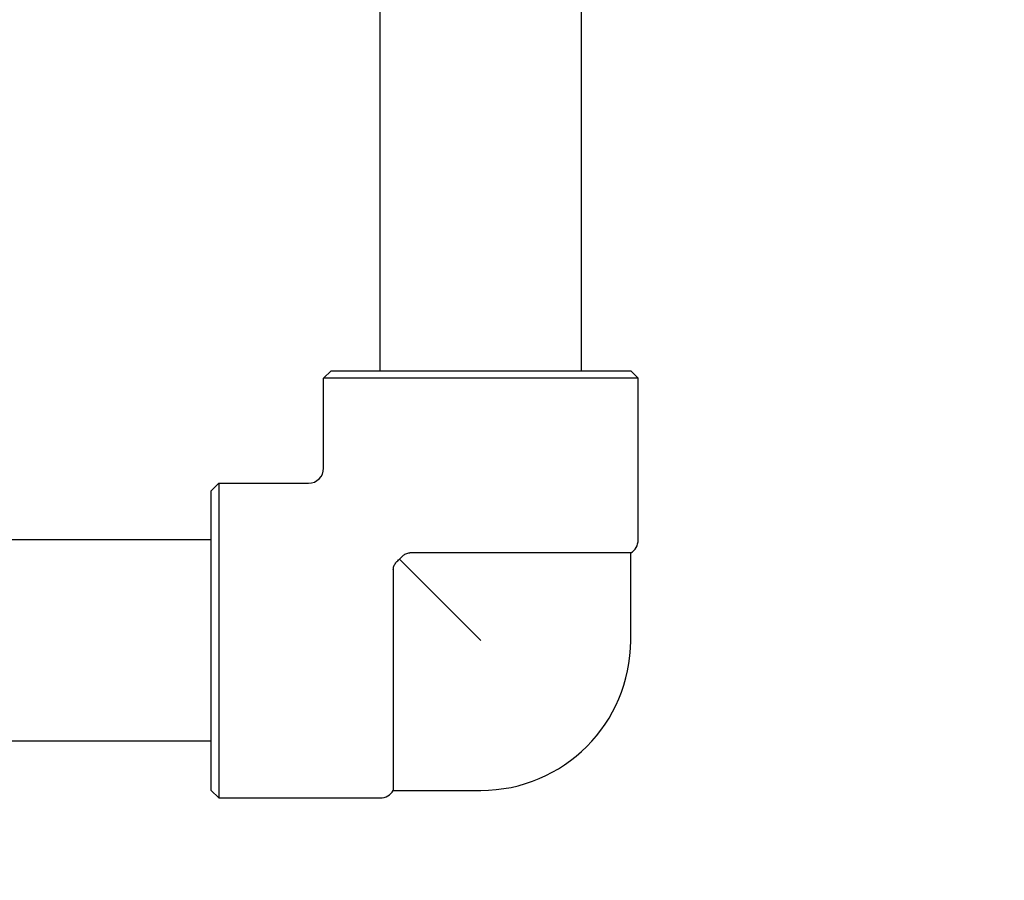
# Model space of a CAD drawing. Header units: inches. Extents: x 24 to 1128, y -69 to 748.
# Tile 72 of 256: x 139.48 to 143.58, y 226.94 to 230.53. Entities that reach past the tile are written whole.
import ezdxf

# ---------------------------------------------------------------- set-up
doc = ezdxf.new("R2010")
doc.units = ezdxf.units.IN
doc.header["$LTSCALE"] = 32
doc.header["$MEASUREMENT"] = 0
doc.layers.add('Dimension (ANSI)', color=7, linetype='Continuous', lineweight=25)
doc.layers.add('Visible (ANSI)', color=7, linetype='Continuous', lineweight=30)
doc.styles.add('Note Text (ANSI)', font='tahoma.ttf')
doc.dimstyles.new('SB Fraction-16 (ANSI)', dxfattribs={"dimscale": 32, "dimtxt": 0.125, "dimasz": 0.098425, "dimexe": 0.125, "dimexo": 0.0625, "dimgap": 0.031496, "dimtad": 0, "dimtih": 1, "dimtoh": 1, "dimdec": 4, "dimrnd": 1e-08, "dimzin": 0, "dimdsep": 46, "dimlunit": 5, "dimtxsty": 'Note Text (ANSI)', "dimcen": 0.09, "dimdle": 0.393701, "dimclrd": 256, "dimclre": 256, "dimclrt": 256, "dimadec": 0, "dimazin": 3, "dimtfac": 0.96, "dimtofl": 0, "dimtmove": 0, "dimatfit": 3, "dimfxl": 1, "dimfrac": 2, "dimtolj": 1, "dimtzin": 12, "dimlwd": -1, "dimlwe": -1, "dimarcsym": 0})

# ---------------------------------------------------------------- blocks, each defined once
blk = doc.blocks.new('*D15')
at = {"layer": 'Defpoints', "color": 0, "transparency": 16777216}
for p in [(152.2904, 475.4837), (60.9568, 155.772), (120.1654, 155.772)]:
    blk.add_point(p, dxfattribs=at)
at = {"layer": 'Dimension (ANSI)', "transparency": 16777216}
for p, q in [((150.2904, 475.4837), (56.9568, 475.4837)), ((60.9568, 472.3341), (60.9568, 338.1609)), ((60.9568, 158.9216), (60.9568, 331.0948)), ((118.1654, 155.772), (56.9568, 155.772))]:
    blk.add_line(p, q, dxfattribs=at)
for points in [[(60.4319, 472.3341), (61.4817, 472.3341), (60.9568, 475.4837)], [(60.4319, 158.9216), (61.4817, 158.9216), (60.9568, 155.772)]]:
    blk.add_solid(points, dxfattribs=at)
at = {"layer": 'Dimension (ANSI)', "transparency": 16777216, "insert": (48.754, 337.153), "char_height": 4, "attachment_point": 1, "style": 'Note Text (ANSI)'}
blk.add_mtext('\\A1;319 11/16', dxfattribs=at)

msp = doc.modelspace()

# ---------------------------------------------------------------- linework, layer by layer
at = {"layer": 'Visible (ANSI)'}
for p, q in [((140.98111, 229.0617), (140.98111, 231.1442)), ((141.82111, 229.0617), (141.82111, 231.1442)), ((140.77611, 229.0617), (140.74486, 229.03045)), ((140.77611, 229.0617), (142.02611, 229.0617)), ((142.02611, 229.0617), (142.05736, 229.03045)), ((142.05736, 229.03045), (140.74486, 229.03045)), ((140.74486, 228.65545), (140.74486, 229.03045)), ((142.05736, 228.3562), (142.05736, 229.03045)), ((140.27611, 228.5617), (140.30736, 228.59295)), ((140.30736, 228.59295), (140.30736, 227.28045)), ((140.30736, 228.59295), (140.68236, 228.59295)), ((140.27611, 227.3117), (140.27611, 228.5617)), ((140.27611, 228.3567), (138.11111, 228.3567)), ((142.02611, 228.30207), (141.10468, 228.30207)), ((142.02611, 227.9367), (142.02611, 228.30207)), ((141.06173, 228.27608), (141.40111, 227.9367)), ((141.03574, 228.23313), (141.03574, 227.3117)), ((140.27611, 227.5167), (138.11111, 227.5167)), ((140.27611, 227.3117), (140.30736, 227.28045)), ((141.03574, 227.3117), (141.40111, 227.3117)), ((140.30736, 227.28045), (140.98161, 227.28045))]:
    msp.add_line(p, q, dxfattribs=at)
for centre, radius, start, end in [((140.68236, 228.65545), 0.0625, 270, 0), ((141.99486, 228.3562), 0.0625, 300, 0), ((141.40111, 227.9367), 0.625, 270, 0), ((140.98161, 227.34295), 0.0625, 270, 330)]:
    msp.add_arc(centre, radius, start, end, dxfattribs=at)
for points, knots in [([(141.06173, 228.27608), (141.06256, 228.27709), (141.06341, 228.27809), (141.06766, 228.28291), (141.07168, 228.28697), (141.07932, 228.29344), (141.08325, 228.29618), (141.09421, 228.30134), (141.10008, 228.30207), (141.10468, 228.30207)], [-0.10003537, -0.10003537, -0.10003537, -0.10003537, -0.09317572, -0.09317572, -0.06597253, -0.06597253, -0.03983465, -0.03983465, 0, 0, 0, 0]), ([(141.03574, 228.23313), (141.03574, 228.23625), (141.03609, 228.23934), (141.03753, 228.24535), (141.03859, 228.24822), (141.04211, 228.25532), (141.04493, 228.25923), (141.05162, 228.26695), (141.0564, 228.2717), (141.06173, 228.27608)], [-0.2510937, -0.2510937, -0.2510937, -0.2510937, -0.2168062, -0.2168062, -0.18302448, -0.18302448, -0.13062137, -0.13062137, -0.07407071, -0.07407071, -0.07407071, -0.07407071])]:
    msp.add_open_spline(points, degree=3, knots=knots, dxfattribs=at)

# ---------------------------------------------------------------- dimensions: what is measured, and where the dimension line sits
at = {"layer": 'Dimension (ANSI)'}
dim = msp.add_linear_dim(base=(60.95681, 155.77197), p1=(152.29037, 475.48367), p2=(120.16537, 155.77197), angle=270, dimstyle='SB Fraction-16 (ANSI)', override={"dimgap": 0.031496, "dimdec": 4, "dimtol": 0, "dimlim": 0, "dimtp": 0, "dimtm": 0, "dimtdec": 2, "dimatfit": 1}, dxfattribs=at)
dim.commit()
dim.dimension.update_dxf_attribs({"geometry": '*D15', "text_midpoint": (60.95681, 334.62782), "dimtype": 160})

doc.saveas('drawing.dxf')
